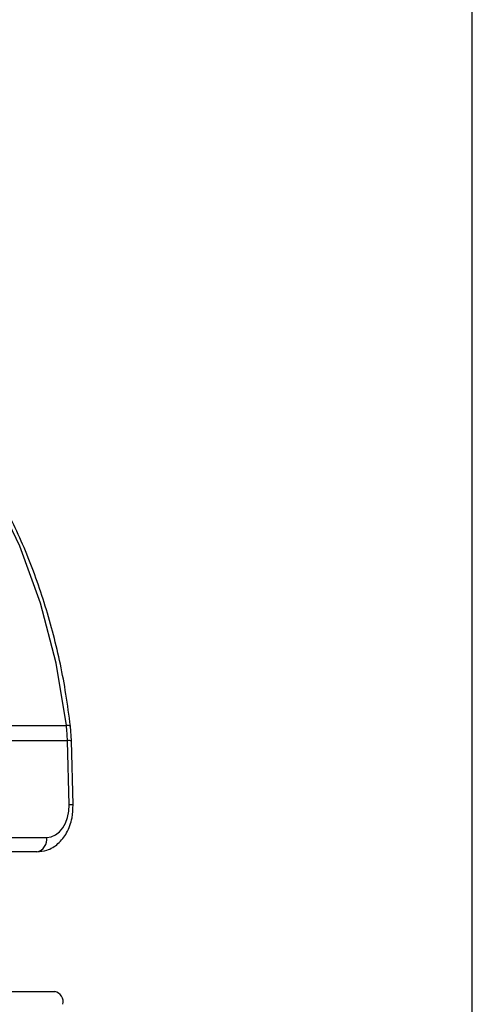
# Model space of a CAD drawing. Header units: millimetres. Extents: x 20 to 22981, y 40 to 19992.
# Tile 119 of 153: x 17615 to 17654, y 5854 to 5938. Entities that reach past the tile are written whole.
import ezdxf

# ---------------------------------------------------------------- set-up
doc = ezdxf.new("R2010")
doc.units = ezdxf.units.MM
doc.header["$LTSCALE"] = 2

msp = doc.modelspace()

# ---------------------------------------------------------------- linework, layer by layer
at = {"color": 8, "linetype": 'Continuous', "lineweight": 25}
msp.add_line((17654.146, 2191.491), (17654.146, 7939.491), dxfattribs=at)
at = {"color": 7, "linetype": 'Continuous', "lineweight": 25}
for p, q in [((17614.578, 5877.813), (17619.417, 5877.813)), ((17619.861, 5876.498), (17619.772, 5877.756)), ((17619.51, 5876.51), (17614.289, 5876.51)), ((17619.645, 5871.023), (17619.51, 5876.51)), ((17619.997, 5871.011), (17619.861, 5876.498)), ((17582.75, 5868.223), (17617.734, 5868.223)), ((17616.886, 5866.981), (17581.902, 5866.981)), ((17579.957, 5855.022), (17618.424, 5855.022))]:
    msp.add_line(p, q, dxfattribs=at)
at = {"color": 7, "linetype": 'Continuous', "lineweight": 25, "flags": 128}
msp.add_lwpolyline([(17619.417, 5877.813), (17618.541, 5883.154), (17617.204, 5888.301), (17615.427, 5893.174), (17613.237, 5897.699), (17610.669, 5901.806), (17607.761, 5905.432), (17604.558, 5908.521), (17601.109, 5911.026)], dxfattribs=at)
at = {"color": 8, "linetype": 'Continuous', "lineweight": 25}
for centre, radius, start, end in [((17619.516, 5877.301), 0.522, 60.73058, 100.97464), ((17619.612, 5874.395), 2.118, 83.23973, 92.76736), ((17619.747, 5868.906), 2.12, 83.24422, 92.76485)]:
    msp.add_arc(centre, radius, start, end, dxfattribs=at)
at = {"color": 7, "linetype": 'Continuous', "lineweight": 25}
for centre, radius, start, end in [((17605.487, 5876.166), 14.027, 1.40693, 6.7446), ((17616.664, 5868.043), 1.085, 281.81036, 9.5356), ((17618.224, 5854.12), 0.924, 347.88572, 77.5198)]:
    msp.add_arc(centre, radius, start, end, dxfattribs=at)
msp.add_ellipse((17617.665, 5871.023), major_axis=(-0.138, 2.798), ratio=0.706247, start_param=3.106771, end_param=4.677567, dxfattribs=at)
for points, knots in [([(17619.772, 5877.756), (17619.65, 5878.672), (17619.299, 5881.321), (17618.38, 5885.605), (17616.885, 5890.479), (17614.977, 5895.07), (17612.689, 5899.311), (17610.053, 5903.146), (17607.096, 5906.495), (17604.38, 5908.952), (17602.607, 5910.122), (17601.985, 5910.533)], [0, 0, 0, 0, 0.065369, 0.189197, 0.313117, 0.437082, 0.561088, 0.685113, 0.809103, 0.932979, 1, 1, 1, 1]), ([(17616.886, 5866.981), (17617.182, 5867.011), (17617.839, 5867.078), (17618.756, 5867.651), (17619.51, 5868.608), (17619.949, 5869.792), (17619.982, 5870.64), (17619.997, 5871.011)], [0, 0, 0, 0, 0.165531, 0.368211, 0.581504, 0.816938, 1, 1, 1, 1])]:
    msp.add_open_spline(points, degree=3, knots=knots, dxfattribs=at)

doc.saveas('drawing.dxf')
